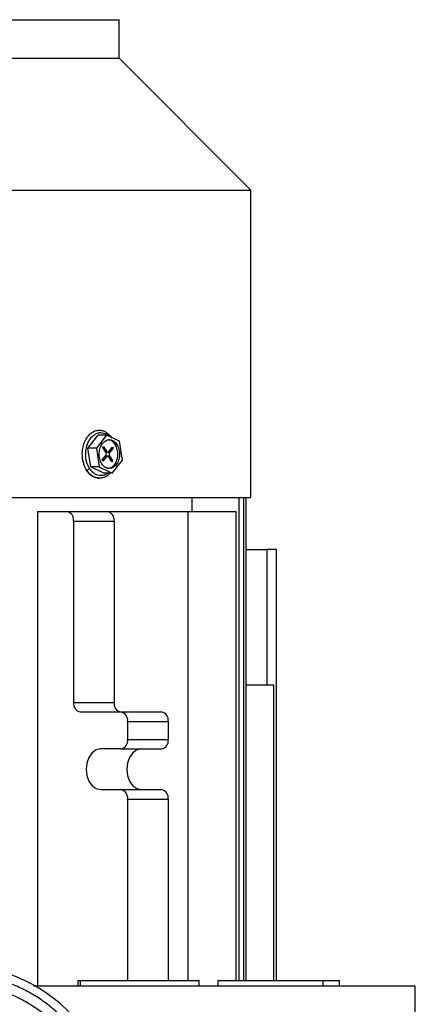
# Model space of a CAD drawing. Header units: inches. Extents: x 3 to 150, y 3 to 116.
# Tile 12 of 58: x 37.81 to 41.07, y 70.1 to 78.21. Entities that reach past the tile are written whole.
import ezdxf

# ---------------------------------------------------------------- set-up
doc = ezdxf.new("R2010")
doc.units = ezdxf.units.IN
doc.header["$LTSCALE"] = 14
doc.header["$MEASUREMENT"] = 0

msp = doc.modelspace()

# ---------------------------------------------------------------- linework, layer by layer
for p, q in [((32.169, 78.2101), (38.6257, 78.2101)), ((38.6257, 77.8926), (38.6257, 78.2101)), ((32.169, 77.8926), (38.6257, 77.8926)), ((39.7123, 76.806), (38.6257, 77.8926)), ((31.0824, 76.806), (39.7123, 76.806)), ((39.7123, 74.2731), (39.7123, 76.806)), ((38.3695, 74.681), (38.4533, 74.7871)), ((38.5229, 74.7871), (38.4391, 74.681)), ((38.5229, 74.7871), (38.4533, 74.7871)), ((38.6298, 74.7374), (38.5229, 74.7871)), ((38.5943, 74.7101), (38.6082, 74.7101)), ((38.6528, 74.5817), (38.6298, 74.7374)), ((38.4391, 74.681), (38.3695, 74.681)), ((38.3925, 74.5253), (38.3695, 74.681)), ((38.4391, 74.681), (38.4621, 74.5253)), ((38.4918, 74.6861), (38.498, 74.694)), ((38.5169, 74.6465), (38.4918, 74.6861)), ((38.498, 74.694), (38.5231, 74.6544)), ((38.5173, 74.6478), (38.5335, 74.6478)), ((38.5483, 74.644), (38.5362, 74.644)), ((38.5427, 74.6528), (38.5707, 74.6882)), ((38.5763, 74.6794), (38.5483, 74.644)), ((38.5707, 74.6882), (38.5763, 74.6794)), ((38.4877, 74.5832), (38.5158, 74.6187)), ((38.4933, 74.5744), (38.4877, 74.5832)), ((38.5213, 74.6099), (38.4933, 74.5744)), ((38.5306, 74.6149), (38.5163, 74.6149)), ((38.5374, 74.6162), (38.5472, 74.6162)), ((38.566, 74.5687), (38.541, 74.6083)), ((38.5472, 74.6162), (38.5723, 74.5766)), ((38.5723, 74.5766), (38.566, 74.5687)), ((38.569, 74.4756), (38.6528, 74.5817)), ((38.4621, 74.5253), (38.3925, 74.5253)), ((38.4994, 74.4756), (38.3925, 74.5253)), ((38.4621, 74.5253), (38.569, 74.4756)), ((38.569, 74.4756), (38.4994, 74.4756)), ((31.0824, 74.2731), (39.7123, 74.2731)), ((39.2285, 74.1589), (39.2285, 74.2731)), ((39.6162, 70.2946), (39.6162, 74.2731)), ((39.653, 70.2946), (39.653, 74.2731)), ((39.6715, 70.2946), (39.6715, 74.2731)), ((37.9534, 74.1589), (37.9534, 70.2496)), ((37.9534, 74.1589), (38.1952, 74.1589)), ((38.1952, 74.1589), (38.5292, 74.1589)), ((38.5292, 74.1589), (39.1959, 74.1589)), ((39.1959, 70.2946), (39.1959, 74.1589)), ((39.1959, 74.1589), (39.5909, 74.1589)), ((39.5909, 70.2946), (39.5909, 74.1589)), ((38.2509, 74.0802), (38.2509, 72.5861)), ((38.2509, 74.0802), (38.5849, 74.0802)), ((38.5849, 74.0802), (38.5849, 72.5861)), ((39.6715, 73.8459), (39.843, 73.8459)), ((39.843, 73.8459), (39.843, 72.7317)), ((39.9217, 70.2946), (39.9217, 73.8459)), ((39.6715, 72.7317), (39.8987, 72.7317)), ((39.8987, 72.7317), (39.8987, 70.2946)), ((38.2509, 72.5861), (38.5849, 72.5861)), ((38.3065, 72.5073), (38.6406, 72.5073)), ((38.6406, 72.5073), (38.9747, 72.5073)), ((38.6963, 72.4286), (39.0303, 72.4286)), ((38.6963, 72.4286), (38.6963, 72.2809)), ((39.0303, 72.4286), (39.0303, 72.2809)), ((38.6963, 72.2809), (39.0303, 72.2809)), ((38.6406, 72.2022), (38.4736, 72.2022)), ((38.6406, 72.2022), (38.9747, 72.2022)), ((38.4736, 71.8676), (38.6406, 71.8676)), ((38.6406, 71.8676), (38.9747, 71.8676)), ((38.6963, 71.7888), (39.0303, 71.7888)), ((38.6963, 71.7888), (38.6963, 70.2946)), ((39.0303, 71.7888), (39.0303, 70.2946)), ((41.0654, 70.2496), (37.9222, 70.2496)), ((38.2864, 70.2946), (38.2864, 70.2496)), ((38.3055, 70.2946), (38.3055, 70.2496)), ((39.2864, 70.2496), (39.2864, 70.2946)), ((39.4404, 70.2946), (39.4404, 70.2496)), ((40.3075, 70.2496), (40.3075, 70.2946)), ((40.4404, 70.2496), (40.4404, 70.2946)), ((41.0654, 65.2496), (41.0654, 70.2496))]:
    msp.add_line(p, q)
at = {"flags": 128}
for points in [[(38.4736, 72.2022), (38.437, 72.194), (38.404, 72.1703), (38.3778, 72.1332), (38.361, 72.0866), (38.3553, 72.0349), (38.361, 71.9832), (38.3778, 71.9365), (38.404, 71.8995), (38.437, 71.8757), (38.4736, 71.8676)], [(38.8076, 72.2022), (38.7711, 72.194), (38.7381, 72.1703), (38.7119, 72.1332), (38.6951, 72.0866), (38.6893, 72.0349), (38.6951, 71.9832), (38.7119, 71.9365), (38.7381, 71.8995), (38.7711, 71.8757), (38.8076, 71.8676)]]:
    msp.add_lwpolyline(points, dxfattribs=at)
for centre, start, end in [((38.1813, 74.09), 351.95053, 78.57825), ((38.5153, 74.09), 351.95053, 78.57825), ((38.3205, 72.5762), 171.95053, 258.57825), ((38.6545, 72.5762), 171.95053, 258.57825), ((38.6267, 72.4384), 351.95053, 78.57825), ((38.9607, 72.4384), 351.95053, 78.57825), ((38.6267, 72.2711), 281.42175, 8.04947), ((38.9607, 72.2711), 281.42175, 8.04947), ((38.6267, 71.7987), 351.95053, 78.57825), ((38.9607, 71.7987), 351.95053, 78.57825)]:
    msp.add_arc(centre, 0.0703, start, end)
for points, knots in [([(38.3587, 74.5001), (38.351, 74.5123), (38.3433, 74.5275), (38.3337, 74.5559), (38.3308, 74.5663), (38.3262, 74.589), (38.3246, 74.6013), (38.323, 74.6274), (38.323, 74.6413), (38.3256, 74.6699), (38.328, 74.6845), (38.3355, 74.7135), (38.3406, 74.7278), (38.3533, 74.7546), (38.361, 74.7671), (38.3783, 74.789), (38.3879, 74.7984), (38.4081, 74.8133), (38.4188, 74.8189), (38.44, 74.8262), (38.4506, 74.828), (38.4709, 74.8284), (38.4806, 74.8269), (38.4988, 74.8218), (38.5073, 74.8181), (38.5227, 74.8091), (38.5297, 74.804), (38.5486, 74.7873), (38.5584, 74.7748), (38.5662, 74.7626)], [0, 0, 0, 0, 0.125, 0.125, 0.1875, 0.1875, 0.25, 0.25, 0.3125, 0.3125, 0.375, 0.375, 0.4375, 0.4375, 0.5, 0.5, 0.5625, 0.5625, 0.625, 0.625, 0.6875, 0.6875, 0.75, 0.75, 0.8125, 0.8125, 0.875, 0.875, 1, 1, 1, 1]), ([(38.383, 74.5132), (38.3758, 74.5266), (38.3596, 74.557), (38.3506, 74.6073), (38.3511, 74.6543), (38.3578, 74.6936), (38.3715, 74.7316), (38.392, 74.7648), (38.4175, 74.7898), (38.4458, 74.8048), (38.4741, 74.81), (38.507, 74.8051), (38.5331, 74.7937), (38.5461, 74.7776), (38.5478, 74.7755)], [0, 0, 0, 0, 0.09743, 0.22067, 0.292791, 0.371016, 0.453917, 0.539368, 0.62482, 0.70772, 0.785946, 0.858067, 0.981307, 1, 1, 1, 1]), ([(38.4837, 74.5526), (38.4764, 74.5641), (38.4707, 74.5777), (38.4635, 74.6069), (38.462, 74.6225), (38.4632, 74.6533), (38.4659, 74.6686), (38.4754, 74.6965), (38.4821, 74.7091), (38.4984, 74.7297), (38.508, 74.7377), (38.5286, 74.7479), (38.5397, 74.7501), (38.5615, 74.7484), (38.5723, 74.7445), (38.592, 74.7311), (38.6009, 74.7216), (38.6082, 74.7101)], [0, 0, 0, 0, 0.125, 0.125, 0.25, 0.25, 0.375, 0.375, 0.5, 0.5, 0.625, 0.625, 0.75, 0.75, 0.875, 0.875, 1, 1, 1, 1]), ([(38.6082, 74.7101), (38.6155, 74.6986), (38.6211, 74.685), (38.6284, 74.6558), (38.6299, 74.6402), (38.6287, 74.6093), (38.626, 74.5941), (38.6165, 74.5662), (38.6098, 74.5536), (38.5935, 74.533), (38.5839, 74.525), (38.5633, 74.5148), (38.5522, 74.5126), (38.5304, 74.5143), (38.5196, 74.5182), (38.4999, 74.5316), (38.491, 74.5411), (38.4837, 74.5526)], [0, 0, 0, 0, 0.125, 0.125, 0.25, 0.25, 0.375, 0.375, 0.5, 0.5, 0.625, 0.625, 0.75, 0.75, 0.875, 0.875, 1, 1, 1, 1]), ([(38.5319, 74.5143), (38.5413, 74.5152), (38.5617, 74.517), (38.5891, 74.5413), (38.6093, 74.5788), (38.6175, 74.6245), (38.6133, 74.672), (38.6006, 74.6974), (38.5943, 74.7101)], [0, 0, 0, 0, 0.146687, 0.31735, 0.488012, 0.658675, 0.829337, 1, 1, 1, 1]), ([(38.5943, 74.7101), (38.5861, 74.7201), (38.5697, 74.7401), (38.5459, 74.7515), (38.5336, 74.7487), (38.5321, 74.7484)], [0, 0, 0, 0, 0.467184, 0.934368, 1, 1, 1, 1]), ([(38.5158, 74.6187), (38.5162, 74.6193), (38.5171, 74.6205), (38.5182, 74.6225), (38.5192, 74.6252), (38.52, 74.6284), (38.5205, 74.6322), (38.5204, 74.6361), (38.5197, 74.6399), (38.5186, 74.6435), (38.5174, 74.6455), (38.5169, 74.6465)], [0, 0, 0, 0, 0.083469, 0.166375, 0.25016, 0.374777, 0.500105, 0.624721, 0.750049, 0.874847, 1, 1, 1, 1]), ([(38.5231, 74.6544), (38.5235, 74.6537), (38.5243, 74.6525), (38.5258, 74.651), (38.5277, 74.6495), (38.53, 74.6483), (38.5327, 74.6477), (38.5354, 74.6478), (38.5381, 74.6488), (38.5406, 74.6504), (38.542, 74.652), (38.5427, 74.6528)], [0, 0, 0, 0, 0.083469, 0.166375, 0.25016, 0.374777, 0.500105, 0.624721, 0.750049, 0.874847, 1, 1, 1, 1]), ([(38.5483, 74.644), (38.5479, 74.6434), (38.547, 74.6422), (38.5459, 74.6401), (38.5449, 74.6375), (38.544, 74.6343), (38.5436, 74.6304), (38.5437, 74.6266), (38.5444, 74.6228), (38.5455, 74.6192), (38.5466, 74.6172), (38.5472, 74.6162)], [0, 0, 0, 0, 0.083469, 0.166375, 0.25016, 0.374777, 0.500105, 0.624721, 0.750049, 0.874847, 1, 1, 1, 1]), ([(38.541, 74.6083), (38.5406, 74.6089), (38.5397, 74.6102), (38.5382, 74.6117), (38.5364, 74.6132), (38.5341, 74.6144), (38.5314, 74.615), (38.5286, 74.6148), (38.526, 74.6139), (38.5235, 74.6123), (38.522, 74.6107), (38.5213, 74.6099)], [0, 0, 0, 0, 0.0834694, 0.1663751, 0.2501604, 0.3747768, 0.5001046, 0.6247209, 0.7500487, 0.874847, 1, 1, 1, 1]), ([(38.3533, 74.5036), (38.3557, 74.4991), (38.3656, 74.4811), (38.3902, 74.4581), (38.425, 74.4396), (38.4509, 74.4323), (38.4634, 74.4345), (38.4635, 74.4345)], [0, 0, 0, 0, 0.101474, 0.404042, 0.704157, 0.997598, 1, 1, 1, 1]), ([(38.3587, 74.5001), (38.3603, 74.5001), (38.3623, 74.5004), (38.3668, 74.5017), (38.3692, 74.5027), (38.3739, 74.5052), (38.3762, 74.5068), (38.3801, 74.51), (38.3818, 74.5117), (38.383, 74.5132)], [0, 0, 0, 0, 0.25, 0.25, 0.5, 0.5, 0.75, 0.75, 1, 1, 1, 1]), ([(38.4634, 74.4346), (38.4539, 74.4353), (38.4279, 74.4373), (38.39, 74.4584), (38.3683, 74.4873), (38.3587, 74.5001)], [0, 0, 0, 0, 0.241504, 0.66511, 1, 1, 1, 1]), ([(38.5357, 74.4756), (38.5352, 74.4752), (38.5265, 74.4666), (38.5067, 74.4585), (38.4787, 74.4526), (38.4454, 74.4573), (38.4112, 74.4755), (38.3916, 74.5017), (38.383, 74.5132)], [0, 0, 0, 0, 0.009796, 0.19064, 0.361287, 0.518616, 0.78746, 1, 1, 1, 1]), ([(38.4635, 74.4345), (38.4756, 74.4359), (38.4999, 74.4387), (38.5288, 74.4536), (38.5428, 74.4685), (38.5476, 74.4736)], [0, 0, 0, 0, 0.396849, 0.794723, 1, 1, 1, 1]), ([(39.9217, 73.8459), (39.9217, 73.8459), (39.9197, 73.8459), (39.9118, 73.8459), (39.906, 73.8459), (39.8914, 73.8459), (39.8827, 73.8459), (39.8636, 73.8459), (39.8533, 73.8459), (39.843, 73.8459)], [0, 0, 0, 0, 0.25, 0.25, 0.5, 0.5, 0.75, 0.75, 1, 1, 1, 1]), ([(37.2904, 67.8204), (37.3755, 67.8204), (37.4605, 67.8288), (37.6274, 67.862), (37.7093, 67.8868), (37.8665, 67.9519), (37.9419, 67.9922), (38.0834, 68.0867), (38.1495, 68.141), (38.2698, 68.2613), (38.324, 68.3274), (38.4186, 68.4689), (38.4589, 68.5443), (38.524, 68.7015), (38.5488, 68.7833), (38.582, 68.9502), (38.5904, 69.0353), (38.5904, 69.2055), (38.582, 69.2906), (38.5488, 69.4574), (38.524, 69.5393), (38.4589, 69.6965), (38.4186, 69.7719), (38.324, 69.9134), (38.2698, 69.9795), (38.1495, 70.0998), (38.0834, 70.154), (37.9419, 70.2486), (37.8665, 70.2889), (37.7093, 70.354), (37.6274, 70.3788), (37.4605, 70.412), (37.3755, 70.4204), (37.2904, 70.4204)], [0, 0, 0, 0, 0.0625, 0.0625, 0.125, 0.125, 0.1875, 0.1875, 0.25, 0.25, 0.3125, 0.3125, 0.375, 0.375, 0.4375, 0.4375, 0.5, 0.5, 0.5625, 0.5625, 0.625, 0.625, 0.6875, 0.6875, 0.75, 0.75, 0.8125, 0.8125, 0.875, 0.875, 0.9375, 0.9375, 1, 1, 1, 1]), ([(37.2904, 67.8904), (37.2977, 67.8904), (37.3124, 67.8905), (37.3343, 67.8911), (37.3563, 67.8921), (37.3782, 67.8934), (37.4, 67.8952), (37.4218, 67.8973), (37.4436, 67.8999), (37.4654, 67.9028), (37.4871, 67.9061), (37.5087, 67.9099), (37.5627, 67.9201), (37.648, 67.9414), (37.7618, 67.9822), (37.8711, 68.0338), (37.9748, 68.096), (38.0719, 68.168), (38.1615, 68.2492), (38.2427, 68.3388), (38.3147, 68.4359), (38.3769, 68.5396), (38.4286, 68.6489), (38.4693, 68.7627), (38.4987, 68.88), (38.5164, 68.9996), (38.5223, 69.1204), (38.5164, 69.2411), (38.4987, 69.3607), (38.4693, 69.478), (38.4286, 69.5918), (38.3769, 69.7011), (38.3147, 69.8048), (38.2427, 69.902), (38.1615, 69.9915), (38.072, 70.0727), (37.9748, 70.1447), (37.8711, 70.2069), (37.7618, 70.2586), (37.648, 70.2993), (37.5567, 70.3222), (37.4907, 70.3342), (37.4509, 70.3401), (37.411, 70.3447), (37.3709, 70.348), (37.3307, 70.35), (37.3038, 70.3503), (37.2904, 70.3504)], [0, 0, 0, 0, 0.005697, 0.0113858, 0.0170684, 0.0227466, 0.0284221, 0.0340968, 0.0397724, 0.0454509, 0.051134, 0.0568236, 0.0625214, 0.0937672, 0.1250185, 0.1562643, 0.1875155, 0.2187615, 0.2500126, 0.2812585, 0.3125097, 0.3437554, 0.3750068, 0.4062525, 0.4375039, 0.4687496, 0.500001, 0.5312467, 0.562498, 0.5937438, 0.6249951, 0.6562409, 0.6874922, 0.7187379, 0.7499893, 0.781235, 0.8124864, 0.8437321, 0.8749835, 0.9062292, 0.9374806, 0.9479183, 0.9583341, 0.9687389, 0.979144, 0.9895607, 1, 1, 1, 1]), ([(37.2904, 70.2704), (37.2972, 70.2703), (37.3109, 70.2703), (37.3315, 70.2697), (37.352, 70.2688), (37.3725, 70.2675), (37.3929, 70.2659), (37.4133, 70.2639), (37.4337, 70.2615), (37.454, 70.2588), (37.4743, 70.2556), (37.4945, 70.2522), (37.545, 70.2426), (37.6247, 70.2227), (37.7312, 70.1845), (37.8334, 70.1362), (37.9303, 70.0781), (38.0211, 70.0108), (38.1048, 69.9349), (38.1808, 69.8511), (38.2481, 69.7603), (38.3062, 69.6634), (38.3545, 69.5612), (38.3927, 69.4548), (38.4201, 69.3451), (38.4367, 69.2333), (38.4422, 69.1204), (38.4367, 69.0075), (38.4201, 68.8957), (38.3927, 68.786), (38.3545, 68.6796), (38.3062, 68.5774), (38.2481, 68.4805), (38.1808, 68.3896), (38.1049, 68.3059), (38.0211, 68.23), (37.9303, 68.1627), (37.8334, 68.1045), (37.7312, 68.0562), (37.6248, 68.0181), (37.5394, 67.9968), (37.4777, 67.9855), (37.4405, 67.98), (37.4031, 67.9757), (37.3656, 67.9726), (37.3281, 67.9707), (37.3029, 67.9705), (37.2904, 67.9704)], [0, 0, 0, 0, 0.005697, 0.011386, 0.017068, 0.022746, 0.028422, 0.034097, 0.039772, 0.045451, 0.051134, 0.056823, 0.062521, 0.093767, 0.125018, 0.156264, 0.187516, 0.218761, 0.250013, 0.281258, 0.31251, 0.343755, 0.375007, 0.406252, 0.437504, 0.468749, 0.500001, 0.531246, 0.562498, 0.593744, 0.624995, 0.656241, 0.687492, 0.718738, 0.749989, 0.781235, 0.812486, 0.843732, 0.874983, 0.906229, 0.937481, 0.947918, 0.958334, 0.968739, 0.979144, 0.989561, 1, 1, 1, 1]), ([(38.2887, 70.2946), (38.2881, 70.2946), (38.286, 70.2946), (38.2974, 70.2946), (38.3055, 70.2946)], [0, 0, 0, 0, 0.292, 1, 1, 1, 1]), ([(38.3055, 70.2946), (38.3162, 70.2946), (38.3377, 70.2946), (38.3922, 70.2946), (38.4604, 70.2946), (38.5416, 70.2946), (38.632, 70.2946), (38.7285, 70.2946), (38.8271, 70.2946), (38.9242, 70.2946), (39.0159, 70.2946), (39.0989, 70.2946), (39.1698, 70.2946), (39.2262, 70.2946), (39.2648, 70.2946), (39.285, 70.2946), (39.2843, 70.2946), (39.284, 70.2946)], [0, 0, 0, 0, 0.068552, 0.137103, 0.205655, 0.274206, 0.342758, 0.411309, 0.479861, 0.548412, 0.616964, 0.685515, 0.754067, 0.822618, 0.89117, 0.959721, 1, 1, 1, 1]), ([(39.4419, 70.2946), (39.4414, 70.2946), (39.4386, 70.2946), (39.4521, 70.2946), (39.4831, 70.2946), (39.5333, 70.2946), (39.5987, 70.2946), (39.6774, 70.2946), (39.7661, 70.2946), (39.8616, 70.2946), (39.96, 70.2946), (40.0578, 70.2946), (40.1508, 70.2946), (40.2367, 70.2946), (40.2839, 70.2946), (40.3075, 70.2946)], [0, 0, 0, 0, 0.0163112, 0.0982853, 0.1802594, 0.2622334, 0.3442075, 0.4261816, 0.5081556, 0.5901297, 0.6721037, 0.7540778, 0.8360519, 0.9180259, 1, 1, 1, 1]), ([(40.3075, 70.2946), (40.3284, 70.2946), (40.3701, 70.2946), (40.4119, 70.2946), (40.437, 70.2946), (40.4383, 70.2946), (40.4388, 70.2946)], [0, 0, 0, 0, 0.263087, 0.526175, 0.789262, 1, 1, 1, 1])]:
    msp.add_open_spline(points, degree=3, knots=knots)

doc.saveas('drawing.dxf')
